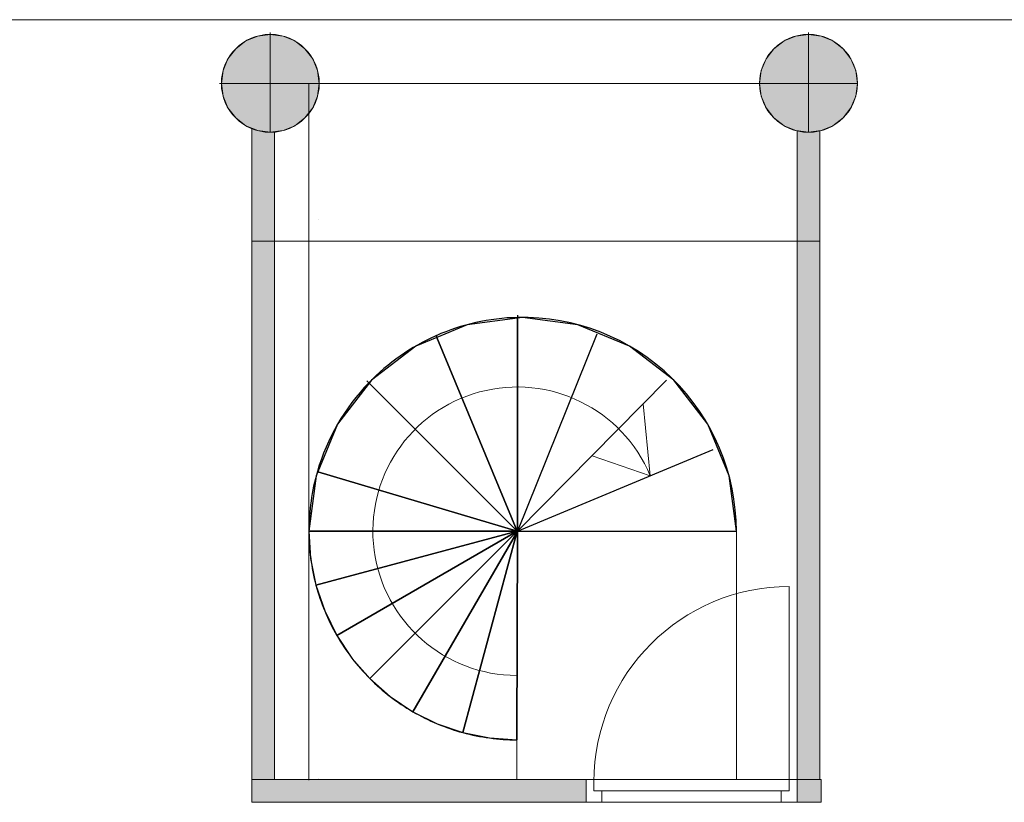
# Model space of a CAD drawing. Header units: inches. Extents: x 15 to 546804, y -66 to 267312.
# Tile 196 of 256: x 533094 to 537427, y 24359 to 27802. Entities that reach past the tile are written whole.
import ezdxf

# ---------------------------------------------------------------- set-up
doc = ezdxf.new("R2010")
doc.units = ezdxf.units.IN
doc.header["$MEASUREMENT"] = 0
doc.layers.add('Zone-1', color=4, linetype='Continuous')

msp = doc.modelspace()

# ---------------------------------------------------------------- hatches: boundary and pattern name
at = {"lineweight": 20}
h = msp.add_hatch(color=7, dxfattribs=at)
h.dxf.hatch_style = 1
h.paths.add_polyline_path([(534412.4, 27520.1, 1), (533981.5, 27520.1, 1)])
h = msp.add_hatch(color=7, dxfattribs=at)
h.dxf.hatch_style = 1
h.paths.add_polyline_path([(536780.5, 27519.8, 1), (536349.6, 27519.8, 1)])
at = {"layer": 'Zone-1', "lineweight": 20}
h = msp.add_hatch(color=7, dxfattribs=at)
h.dxf.hatch_style = 1
h.paths.add_polyline_path([(536615.1, 27312.3, -0.117655), (536515.1, 27312.3), (536515.1, 26827.2), (536615.1, 26827.2)])
h.paths.add_polyline_path([(536615.1, 26827.2), (536515.1, 26827.2), (536515.1, 24458.8), (536615.1, 24458.8)])
h.paths.add_polyline_path([(536620.4, 24458.8), (536515.1, 24458.8), (536515.1, 24358.8), (536620.4, 24358.8)])
h.paths.add_polyline_path([(535586.1, 24458.8), (534115.1, 24458.8), (534115.1, 24358.8), (535586.1, 24358.8)])
h.paths.add_polyline_path([(534215.1, 26827.2), (534115.1, 26827.2), (534115.1, 24458.8), (534215.1, 24458.8)])
h.paths.add_polyline_path([(534215.1, 27307.2, -0.11908), (534115.1, 27322.6), (534115.1, 26827.2), (534215.1, 26827.2)])

# ---------------------------------------------------------------- linework, layer by layer
at = {"color": 7, "lineweight": 20}
for p, q in [((534141.2, 27729.9, 0), (534141.2, 27729.9, 7000)), ((534196.9, 27744.9, 0), (534196.9, 27737.3, 0)), ((534196.9, 27737.3, 0), (534196.9, 27737.3, 7000)), ((534196.9, 27737.3, 0), (534196.9, 27306.4, 0)), ((534252.7, 27729.9, 0), (534252.7, 27729.9, 7000)), ((536509.3, 27729.9, 0), (536509.3, 27729.9, 7000)), ((536565.1, 27744.9, 0), (536565.1, 27737.3, 0)), ((536565.1, 27737.3, 0), (536565.1, 27737.3, 7000)), ((536565.1, 27737.3, 0), (536565.1, 27306.4, 0)), ((536620.8, 27729.9, 0), (536620.8, 27729.9, 7000)), ((534089.2, 27708.4, 0), (534089.2, 27708.4, 7000)), ((534304.6, 27708.4, 0), (534304.6, 27708.4, 7000)), ((536457.4, 27708.4, 0), (536457.4, 27708.4, 7000)), ((536672.8, 27708.4, 0), (536672.8, 27708.4, 7000)), ((534044.6, 27674.2, 0), (534044.6, 27674.2, 7000)), ((534349.3, 27674.2, 0), (534349.3, 27674.2, 7000)), ((536412.7, 27674.2, 0), (536412.7, 27674.2, 7000)), ((536717.4, 27674.2, 0), (536717.4, 27674.2, 7000)), ((534010.4, 27629.5, 0), (534010.4, 27629.5, 7000)), ((534383.5, 27629.5, 0), (534383.5, 27629.5, 7000)), ((536378.5, 27629.5, 0), (536378.5, 27629.5, 7000)), ((536751.6, 27629.5, 0), (536751.6, 27629.5, 7000)), ((533988.8, 27577.6, 0), (533988.8, 27577.6, 7000)), ((534405, 27577.6, 0), (534405, 27577.6, 7000)), ((536357, 27577.6, 0), (536357, 27577.6, 7000)), ((536773.2, 27577.6, 0), (536773.2, 27577.6, 7000)), ((533973.9, 27521.8, 0), (533981.5, 27521.8, 0)), ((533981.5, 27521.8, 0), (533981.5, 27521.8, 7000)), ((533981.5, 27521.8, 0), (534412.4, 27521.8, 0)), ((534196.9, 27521.8, 0), (536565.1, 27521.8, 0)), ((534366.8, 27518.9, 300), (534366.8, 24455.8, 300)), ((534412.4, 27521.8, 0), (534412.4, 27521.8, 7000)), ((536342, 27521.8, 0), (536349.6, 27521.8, 0)), ((536349.6, 27521.8, 0), (536349.6, 27521.8, 7000)), ((536349.6, 27521.8, 0), (536780.5, 27521.8, 0)), ((536780.5, 27521.8, 0), (536780.5, 27521.8, 7000)), ((533988.8, 27466.1, 0), (533988.8, 27466.1, 7000)), ((534405, 27466.1, 0), (534405, 27466.1, 7000)), ((536357, 27466.1, 0), (536357, 27466.1, 7000)), ((536773.2, 27466.1, 0), (536773.2, 27466.1, 7000)), ((534010.4, 27414.1, 0), (534010.4, 27414.1, 7000)), ((534383.5, 27414.1, 0), (534383.5, 27414.1, 7000)), ((536378.5, 27414.1, 0), (536378.5, 27414.1, 7000)), ((536751.6, 27414.1, 0), (536751.6, 27414.1, 7000)), ((534044.6, 27369.5, 0), (534044.6, 27369.5, 7000)), ((534349.3, 27369.5, 0), (534349.3, 27369.5, 7000)), ((536412.7, 27369.5, 0), (536412.7, 27369.5, 7000)), ((536717.4, 27369.5, 0), (536717.4, 27369.5, 7000)), ((534089.2, 27335.3, 0), (534089.2, 27335.3, 7000)), ((534115.1, 27322.6, 300), (534115.1, 24458.8, 300)), ((534115.1, 27322.6, 3000), (534115.1, 24458.8, 3000)), ((534141.2, 27313.7, 0), (534141.2, 27313.7, 7000)), ((534196.9, 27306.4, 0), (534196.9, 27306.4, 7000)), ((534215.1, 24458.8, 300), (534215.1, 27307.2, 300)), ((534215.1, 24458.8, 3000), (534215.1, 27307.2, 3000)), ((534252.7, 27313.7, 0), (534252.7, 27313.7, 7000)), ((534304.6, 27335.3, 0), (534304.6, 27335.3, 7000)), ((536457.4, 27335.3, 0), (536457.4, 27335.3, 7000)), ((536509.3, 27313.7, 0), (536509.3, 27313.7, 7000)), ((536515.1, 27312.3, 300), (536515.1, 24458.8, 300)), ((536515.1, 27312.3, 3000), (536515.1, 24458.8, 3000)), ((536565.1, 27306.4, 0), (536565.1, 27306.4, 7000)), ((536615.1, 24458.8, 300), (536615.1, 27312.3, 300)), ((536615.1, 24458.8, 3000), (536615.1, 27312.3, 3000)), ((536620.8, 27313.7, 0), (536620.8, 27313.7, 7000)), ((536672.8, 27335.3, 0), (536672.8, 27335.3, 7000)), ((534407.4, 26921.8, 3800), (534407.4, 26921.8, 3000)), ((536513.1, 26921.8, 3800), (536513.1, 26921.8, 3000)), ((534215.1, 26827.2, 300), (534115.1, 26827.2, 300)), ((534215.1, 26827.2, 3000), (534115.1, 26827.2, 3000)), ((534115.1, 26827.2, 300), (534115.1, 26827.2, 3000)), ((534215.1, 26827.2, 300), (534215.1, 26827.2, 3000)), ((534215.1, 26827.2, 0), (536515.1, 26827.2, 0)), ((536615.1, 26827.2, 300), (536515.1, 26827.2, 300)), ((536615.1, 26827.2, 3000), (536515.1, 26827.2, 3000)), ((536515.1, 26827.2, 300), (536515.1, 26827.2, 3000)), ((536615.1, 26827.2, 300), (536615.1, 26827.2, 3000)), ((535868.3, 25795.5, 300), (535837.1, 26111.2, 300)), ((535868.3, 25795.5, 300), (535612.4, 25883.6, 300)), ((536247.7, 25551.4, 300), (536247.7, 24462, 300)), ((536480.1, 24448.9, 800), (536480.1, 25307.9, 800)), ((535281.5, 24633.6, 300), (535281.5, 24462, 300)), ((534115.1, 24458.8, 300), (534215.1, 24458.8, 300)), ((534115.1, 24458.8, 3000), (534215.1, 24458.8, 3000)), ((534115.1, 24458.8, 300), (534115.1, 24458.8, 3000)), ((536620.4, 24458.8, 300), (534115.1, 24458.8, 300)), ((534115.1, 24458.8, 300), (534115.1, 24358.8, 300)), ((536620.4, 24458.8, 3000), (534115.1, 24458.8, 3000)), ((534115.1, 24458.8, 3000), (534115.1, 24358.8, 3000)), ((534115.1, 24458.8, 300), (534115.1, 24458.8, 3000)), ((534215.1, 24458.8, 300), (534215.1, 24458.8, 3000)), ((534407.4, 24462, 3800), (534407.4, 24462, 3000)), ((535586.1, 24358.9, 3000), (535586.1, 24458.9, 3000)), ((535586.1, 24458.9, 3000), (535656.1, 24458.9, 3000)), ((535586.1, 24458.9, 3500), (535586.1, 24458.9, 3000)), ((536515.1, 24458.9, 3500), (535586.1, 24458.9, 3500)), ((535586.1, 24358.9, 3500), (535586.1, 24458.9, 3500)), ((535621.1, 24458.9, 800), (535586.1, 24458.9, 800)), ((535586.1, 24458.9, 800), (535586.1, 24458.9, 3000)), ((535586.1, 24458.9, 3000), (536515.1, 24458.9, 3000)), ((535586.1, 24358.9, 800), (535586.1, 24458.9, 800)), ((535586.1, 24358.9, 3000), (535586.1, 24458.9, 3000)), ((535621.1, 24408.9, 800), (535621.1, 24458.9, 800)), ((535621.1, 24458.9, 800), (535621.1, 24458.9, 2965)), ((535621.1, 24458.9, 2965), (536480.1, 24458.9, 2965)), ((535621.1, 24408.9, 2965), (535621.1, 24458.9, 2965)), ((535621.1, 24448.9, 800), (535621.1, 24448.9, 2965)), ((535621.1, 24408.9, 2965), (535621.1, 24448.9, 2965)), ((535621.1, 24408.9, 800), (535621.1, 24448.9, 800)), ((536445.1, 24458.9, 3430), (535656.1, 24458.9, 3430)), ((535656.1, 24458.9, 3430), (535656.1, 24458.9, 3000)), ((536445.1, 24458.9, 3000), (536515.1, 24458.9, 3000)), ((536445.1, 24458.9, 3000), (536445.1, 24458.9, 3430)), ((536515.1, 24458.9, 800), (536480.1, 24458.9, 800)), ((536480.1, 24408.9, 800), (536480.1, 24458.9, 800)), ((536480.1, 24458.9, 2965), (536480.1, 24458.9, 800)), ((536480.1, 24408.9, 2965), (536480.1, 24458.9, 2965)), ((536480.1, 24448.9, 2965), (536480.1, 24448.9, 800)), ((536480.1, 24408.9, 2965), (536480.1, 24448.9, 2965)), ((536480.1, 24408.9, 800), (536480.1, 24448.9, 800)), ((536513.1, 24462, 3800), (536513.1, 24462, 3000)), ((536515.1, 24358.9, 3000), (536515.1, 24458.9, 3000)), ((536515.1, 24358.9, 3500), (536515.1, 24458.9, 3500)), ((536515.1, 24458.9, 3000), (536515.1, 24458.9, 3500)), ((536515.1, 24458.9, 3000), (536515.1, 24458.9, 800)), ((536515.1, 24358.9, 800), (536515.1, 24458.9, 800)), ((536515.1, 24358.9, 3000), (536515.1, 24458.9, 3000)), ((536515.1, 24458.8, 300), (536615.1, 24458.8, 300)), ((536515.1, 24458.8, 3000), (536615.1, 24458.8, 3000)), ((536515.1, 24458.8, 300), (536515.1, 24458.8, 3000)), ((536615.1, 24458.8, 300), (536615.1, 24458.8, 3000)), ((536620.4, 24358.8, 300), (536620.4, 24458.8, 300)), ((536620.4, 24358.8, 3000), (536620.4, 24458.8, 3000)), ((536620.4, 24458.8, 300), (536620.4, 24458.8, 3000)), ((535621.1, 24408.9, 800), (535621.1, 24408.9, 2965)), ((535656.1, 24408.9, 800), (535621.1, 24408.9, 800)), ((535656.1, 24408.9, 2965), (535621.1, 24408.9, 2965)), ((536480.1, 24408.9, 800), (535621.1, 24408.9, 800)), ((535621.1, 24408.9, 800), (535621.1, 24408.9, 2965)), ((535621.1, 24408.9, 2965), (536480.1, 24408.9, 2965)), ((535656.1, 24408.9, 3430), (535656.1, 24408.9, 3000)), ((536445.1, 24408.9, 3430), (535656.1, 24408.9, 3430)), ((535656.1, 24408.9, 3000), (536445.1, 24408.9, 3000)), ((535656.1, 24358.9, 2930), (535656.1, 24408.9, 2930)), ((535656.1, 24358.9, 800), (535656.1, 24408.9, 800)), ((535656.1, 24408.9, 800), (535656.1, 24408.9, 2930)), ((535656.1, 24408.9, 2930), (536445.1, 24408.9, 2930)), ((535656.1, 24408.9, 2965), (536445.1, 24408.9, 2965)), ((535656.1, 24408.9, 2930), (535656.1, 24408.9, 2965)), ((535658.5, 24408.9, 1868.1), (535713.2, 24408.9, 1938.9)), ((535713.2, 24408.9, 1791.1), (535658.5, 24408.9, 1861.9)), ((535768, 24408.9, 2009.7), (535822.8, 24408.9, 2080.5)), ((535822.8, 24408.9, 1649.5), (535768, 24408.9, 1720.3)), ((535877.6, 24408.9, 2151.3), (535932.3, 24408.9, 2222.1)), ((535932.3, 24408.9, 1507.9), (535877.6, 24408.9, 1578.7)), ((535987.1, 24408.9, 2292.9), (536041.9, 24408.9, 2363.7)), ((536041.9, 24408.9, 1366.3), (535987.1, 24408.9, 1437.1)), ((536096.7, 24408.9, 2434.5), (536151.4, 24408.9, 2505.2)), ((536151.4, 24408.9, 1224.8), (536096.7, 24408.9, 1295.5)), ((536206.2, 24408.9, 2576), (536261, 24408.9, 2646.8)), ((536261, 24408.9, 1083.2), (536206.2, 24408.9, 1154)), ((536315.8, 24408.9, 2717.6), (536370.5, 24408.9, 2788.4)), ((536370.5, 24408.9, 941.6), (536315.8, 24408.9, 1012.4)), ((536480.1, 24408.9, 800), (536425.3, 24408.9, 870.8)), ((536425.3, 24408.9, 2859.2), (536480.1, 24408.9, 2930)), ((536445.1, 24408.9, 3000), (536445.1, 24408.9, 3430)), ((536445.1, 24358.9, 800), (536445.1, 24408.9, 800)), ((536445.1, 24358.9, 2930), (536445.1, 24408.9, 2930)), ((536445.1, 24408.9, 2930), (536445.1, 24408.9, 800)), ((536445.1, 24408.9, 800), (536480.1, 24408.9, 800)), ((536445.1, 24408.9, 2965), (536480.1, 24408.9, 2965)), ((536445.1, 24408.9, 2930), (536445.1, 24408.9, 2965)), ((536480.1, 24408.9, 2965), (536480.1, 24408.9, 800)), ((536480.1, 24408.9, 2965), (536480.1, 24408.9, 800)), ((534115.1, 24358.8, 300), (536620.4, 24358.8, 300)), ((534115.1, 24358.8, 3000), (536620.4, 24358.8, 3000)), ((534115.1, 24358.8, 300), (534115.1, 24358.8, 3000)), ((535586.1, 24358.9, 3000), (535656.1, 24358.9, 3000)), ((536515.1, 24358.9, 3500), (535586.1, 24358.9, 3500)), ((535586.1, 24358.9, 3500), (535586.1, 24358.9, 3000)), ((535656.1, 24358.9, 800), (535586.1, 24358.9, 800)), ((535586.1, 24358.9, 800), (535586.1, 24358.9, 3000)), ((535586.1, 24358.9, 3000), (536515.1, 24358.9, 3000)), ((535656.1, 24358.9, 3430), (535656.1, 24358.9, 3000)), ((536445.1, 24358.9, 3430), (535656.1, 24358.9, 3430)), ((535656.1, 24358.9, 800), (535656.1, 24358.9, 2930)), ((535656.1, 24358.9, 2930), (536445.1, 24358.9, 2930)), ((536445.1, 24358.9, 3000), (536445.1, 24358.9, 3430)), ((536445.1, 24358.9, 3000), (536515.1, 24358.9, 3000)), ((536515.1, 24358.9, 800), (536445.1, 24358.9, 800)), ((536445.1, 24358.9, 2930), (536445.1, 24358.9, 800)), ((536515.1, 24358.9, 3000), (536515.1, 24358.9, 3500)), ((536515.1, 24358.9, 3000), (536515.1, 24358.9, 800)), ((536620.4, 24358.8, 300), (536620.4, 24358.8, 3000))]:
    msp.add_line(p, q, dxfattribs=at)
at = {"color": 7}
for p, q in [((535284.4, 26502.6, 300), (535284.4, 26489, 300)), ((535284.4, 26489, 300), (535284.4, 25551.4, 300)), ((534924.9, 26415.2, 300), (534929.4, 26404.3, 300)), ((534929.4, 26404.3, 300), (535282.7, 25551.4, 300)), ((535633.9, 26417.9, 300), (535284.4, 25551.4, 300)), ((535940.5, 26215.9, 300), (535284.4, 25551.4, 300)), ((534621.5, 26212.6, 300), (534631.4, 26202.6, 300)), ((534631.4, 26202.6, 300), (535282.7, 25551.4, 300)), ((535284.4, 25551.4, 300), (536145.6, 25911.4, 300)), ((534406.3, 25813.4, 300), (535282.7, 25551.4, 300)), ((534366.6, 25551.4, 300), (535282.7, 25551.4, 300)), ((535282.7, 25551.4, 300), (534397.7, 25314.3, 300)), ((535282.7, 25551.4, 300), (534489, 25093.3, 300)), ((535282.7, 25551.4, 300), (534634.4, 24903.4, 300)), ((535281.2, 25545.9, 300), (534823.8, 24757.5, 300)), ((535281.2, 25545.9, 300), (535044.5, 24665.5, 300)), ((535282.7, 25551.4, 300), (535281.2, 25545.9, 300)), ((535284.4, 25551.4, 300), (535281.2, 25545.9, 300)), ((535284.4, 25551.4, 300), (535281.5, 24633.6, 300)), ((535282.7, 25551.4, 300), (535284.4, 25551.4, 300)), ((535284.4, 25551.4, 300), (536247.7, 25551.4, 300))]:
    msp.add_line(p, q, dxfattribs=at)
at = {"color": 7, "lineweight": 20}
for centre in [(534196.9, 27521.8, 7000), (534196.9, 27521.8, 0), (536565.1, 27521.8, 7000), (536565.1, 27521.8, 0)]:
    msp.add_circle(centre, 215.4, dxfattribs=at)
at = {"color": 7}
for centre, radius, start, end in [((535307.1, 25551.4, 300), 940.6, 91.3891, 113.8878), ((535307.1, 25551.4, 300), 940.6, 0, 91.3891), ((535307.1, 25551.4, 300), 940.6, 113.8878, 136.056), ((535307.1, 25551.4, 300), 940.6, 136.056, 163.7851), ((535307.1, 25551.4, 300), 940.6, 163.7851, 180), ((535284.4, 25551.4, 300), 917.8, 179.9998, 194.9695), ((535284.4, 25551.4, 300), 917.8, 194.9695, 209.9393), ((535284.4, 25551.4, 300), 917.8, 209.9393, 224.909), ((535284.4, 25551.4, 300), 917.8, 224.909, 239.8788), ((535284.4, 25551.4, 300), 917.8, 239.8788, 254.8485), ((535284.4, 25551.4, 300), 917.8, 254.8485, 269.8183)]:
    msp.add_arc(centre, radius, start, end, dxfattribs=at)
at = {"color": 7, "lineweight": 20, "extrusion": (-2.3711e-12, 1.46776e-13, -1)}
msp.add_arc((-535282.7, 25551.4, -300), 634.5, 270, 157.3745, dxfattribs=at)
at = {"color": 7, "lineweight": 20, "extrusion": (0, 0, -1)}
msp.add_ellipse((536480.1, 24448.9, 800), major_axis=(0, 859.5), ratio=0.999391, start_param=4.712389, end_param=6.283185, dxfattribs=at)
at = {"color": 7, "lineweight": 20}
for points, invisible_edges in [([(528183.1, 27801.8, -2409.5), (534707.4, 26921.8, -2409.5), (543143.1, 27801.8, -2409.5)], 3), ([(534089.2, 27708.4, 7000), (534141.2, 27729.9, 0), (534089.2, 27708.4, 0)], 1), ([(534141.2, 27729.9, 0), (534089.2, 27708.4, 7000), (534141.2, 27729.9, 7000)], 1), ([(534089.2, 27335.3, 0), (534089.2, 27708.4, 0), (534141.2, 27729.9, 0)], 13), ([(534089.2, 27335.3, 0), (534141.2, 27729.9, 0), (534141.2, 27313.7, 0)], 3), ([(534089.2, 27708.4, 7000), (534141.2, 27313.7, 7000), (534141.2, 27729.9, 7000)], 3), ([(534141.2, 27729.9, 7000), (534196.9, 27737.3, 0), (534141.2, 27729.9, 0)], 1), ([(534196.9, 27737.3, 0), (534141.2, 27729.9, 7000), (534196.9, 27737.3, 7000)], 1), ([(534141.2, 27313.7, 0), (534141.2, 27729.9, 0), (534196.9, 27737.3, 0)], 13), ([(534141.2, 27313.7, 0), (534196.9, 27737.3, 0), (534196.9, 27306.4, 0)], 3), ([(534141.2, 27729.9, 7000), (534196.9, 27306.4, 7000), (534196.9, 27737.3, 7000)], 3), ([(534141.2, 27729.9, 7000), (534141.2, 27313.7, 7000), (534196.9, 27306.4, 7000)], 13), ([(534196.9, 27737.3, 7000), (534252.7, 27729.9, 0), (534196.9, 27737.3, 0)], 1), ([(534252.7, 27729.9, 0), (534196.9, 27737.3, 7000), (534252.7, 27729.9, 7000)], 1), ([(534196.9, 27306.4, 0), (534196.9, 27737.3, 0), (534252.7, 27729.9, 0)], 13), ([(534196.9, 27737.3, 7000), (534196.9, 27306.4, 7000), (534252.7, 27313.7, 7000)], 13), ([(534196.9, 27737.3, 7000), (534252.7, 27313.7, 7000), (534252.7, 27729.9, 7000)], 3), ([(534196.9, 27306.4, 0), (534252.7, 27729.9, 0), (534252.7, 27313.7, 0)], 3), ([(534252.7, 27729.9, 7000), (534304.6, 27708.4, 0), (534252.7, 27729.9, 0)], 1), ([(534304.6, 27708.4, 0), (534252.7, 27729.9, 7000), (534304.6, 27708.4, 7000)], 1), ([(534252.7, 27313.7, 0), (534252.7, 27729.9, 0), (534304.6, 27708.4, 0)], 13), ([(534252.7, 27729.9, 7000), (534252.7, 27313.7, 7000), (534304.6, 27335.3, 7000)], 13), ([(534252.7, 27729.9, 7000), (534304.6, 27335.3, 7000), (534304.6, 27708.4, 7000)], 3), ([(536457.4, 27708.4, 7000), (536509.3, 27729.9, 0), (536457.4, 27708.4, 0)], 1), ([(536509.3, 27729.9, 0), (536457.4, 27708.4, 7000), (536509.3, 27729.9, 7000)], 1), ([(536457.4, 27335.3, 0), (536457.4, 27708.4, 0), (536509.3, 27729.9, 0)], 13), ([(536457.4, 27335.3, 0), (536509.3, 27729.9, 0), (536509.3, 27313.7, 0)], 3), ([(536457.4, 27708.4, 7000), (536509.3, 27313.7, 7000), (536509.3, 27729.9, 7000)], 3), ([(536509.3, 27729.9, 7000), (536565.1, 27737.3, 0), (536509.3, 27729.9, 0)], 1), ([(536565.1, 27737.3, 0), (536509.3, 27729.9, 7000), (536565.1, 27737.3, 7000)], 1), ([(536509.3, 27313.7, 0), (536509.3, 27729.9, 0), (536565.1, 27737.3, 0)], 13), ([(536509.3, 27313.7, 0), (536565.1, 27737.3, 0), (536565.1, 27306.4, 0)], 3), ([(536509.3, 27729.9, 7000), (536565.1, 27306.4, 7000), (536565.1, 27737.3, 7000)], 3), ([(536509.3, 27729.9, 7000), (536509.3, 27313.7, 7000), (536565.1, 27306.4, 7000)], 13), ([(536565.1, 27737.3, 7000), (536620.8, 27729.9, 0), (536565.1, 27737.3, 0)], 1), ([(536620.8, 27729.9, 0), (536565.1, 27737.3, 7000), (536620.8, 27729.9, 7000)], 1), ([(536565.1, 27306.4, 0), (536565.1, 27737.3, 0), (536620.8, 27729.9, 0)], 13), ([(536565.1, 27737.3, 7000), (536565.1, 27306.4, 7000), (536620.8, 27313.7, 7000)], 13), ([(536565.1, 27737.3, 7000), (536620.8, 27313.7, 7000), (536620.8, 27729.9, 7000)], 3), ([(536565.1, 27306.4, 0), (536620.8, 27729.9, 0), (536620.8, 27313.7, 0)], 3), ([(536620.8, 27729.9, 7000), (536672.8, 27708.4, 0), (536620.8, 27729.9, 0)], 1), ([(536672.8, 27708.4, 0), (536620.8, 27729.9, 7000), (536672.8, 27708.4, 7000)], 1), ([(536620.8, 27313.7, 0), (536620.8, 27729.9, 0), (536672.8, 27708.4, 0)], 13), ([(536620.8, 27729.9, 7000), (536620.8, 27313.7, 7000), (536672.8, 27335.3, 7000)], 13), ([(536620.8, 27729.9, 7000), (536672.8, 27335.3, 7000), (536672.8, 27708.4, 7000)], 3), ([(534044.6, 27369.5, 0), (534044.6, 27674.2, 0), (534089.2, 27708.4, 0)], 13), ([(534044.6, 27369.5, 0), (534089.2, 27708.4, 0), (534089.2, 27335.3, 0)], 3), ([(534044.6, 27674.2, 7000), (534089.2, 27708.4, 0), (534044.6, 27674.2, 0)], 1), ([(534089.2, 27708.4, 0), (534044.6, 27674.2, 7000), (534089.2, 27708.4, 7000)], 1), ([(534044.6, 27674.2, 7000), (534089.2, 27335.3, 7000), (534089.2, 27708.4, 7000)], 3), ([(534089.2, 27708.4, 7000), (534089.2, 27335.3, 7000), (534141.2, 27313.7, 7000)], 13), ([(534252.7, 27313.7, 0), (534304.6, 27708.4, 0), (534304.6, 27335.3, 0)], 3), ([(534304.6, 27708.4, 7000), (534349.3, 27674.2, 0), (534304.6, 27708.4, 0)], 1), ([(534349.3, 27674.2, 0), (534304.6, 27708.4, 7000), (534349.3, 27674.2, 7000)], 1), ([(534304.6, 27335.3, 0), (534304.6, 27708.4, 0), (534349.3, 27674.2, 0)], 13), ([(534304.6, 27708.4, 7000), (534304.6, 27335.3, 7000), (534349.3, 27369.5, 7000)], 13), ([(534304.6, 27708.4, 7000), (534349.3, 27369.5, 7000), (534349.3, 27674.2, 7000)], 3), ([(536412.7, 27369.5, 0), (536412.7, 27674.2, 0), (536457.4, 27708.4, 0)], 13), ([(536412.7, 27369.5, 0), (536457.4, 27708.4, 0), (536457.4, 27335.3, 0)], 3), ([(536412.7, 27674.2, 7000), (536457.4, 27708.4, 0), (536412.7, 27674.2, 0)], 1), ([(536457.4, 27708.4, 0), (536412.7, 27674.2, 7000), (536457.4, 27708.4, 7000)], 1), ([(536412.7, 27674.2, 7000), (536457.4, 27335.3, 7000), (536457.4, 27708.4, 7000)], 3), ([(536457.4, 27708.4, 7000), (536457.4, 27335.3, 7000), (536509.3, 27313.7, 7000)], 13), ([(536620.8, 27313.7, 0), (536672.8, 27708.4, 0), (536672.8, 27335.3, 0)], 3), ([(536672.8, 27708.4, 7000), (536717.4, 27674.2, 0), (536672.8, 27708.4, 0)], 1), ([(536717.4, 27674.2, 0), (536672.8, 27708.4, 7000), (536717.4, 27674.2, 7000)], 1), ([(536672.8, 27335.3, 0), (536672.8, 27708.4, 0), (536717.4, 27674.2, 0)], 13), ([(536672.8, 27708.4, 7000), (536672.8, 27335.3, 7000), (536717.4, 27369.5, 7000)], 13), ([(536672.8, 27708.4, 7000), (536717.4, 27369.5, 7000), (536717.4, 27674.2, 7000)], 3), ([(534010.4, 27414.1, 0), (534010.4, 27629.5, 0), (534044.6, 27674.2, 0)], 13), ([(534010.4, 27414.1, 0), (534044.6, 27674.2, 0), (534044.6, 27369.5, 0)], 3), ([(534044.6, 27674.2, 7000), (534010.4, 27629.5, 0), (534010.4, 27629.5, 7000)], 1), ([(534010.4, 27629.5, 0), (534044.6, 27674.2, 7000), (534044.6, 27674.2, 0)], 1), ([(534010.4, 27629.5, 7000), (534044.6, 27369.5, 7000), (534044.6, 27674.2, 7000)], 3), ([(534044.6, 27674.2, 7000), (534044.6, 27369.5, 7000), (534089.2, 27335.3, 7000)], 13), ([(534304.6, 27335.3, 0), (534349.3, 27674.2, 0), (534349.3, 27369.5, 0)], 3), ([(534349.3, 27674.2, 0), (534383.5, 27629.5, 7000), (534383.5, 27629.5, 0)], 1), ([(534383.5, 27629.5, 7000), (534349.3, 27674.2, 0), (534349.3, 27674.2, 7000)], 1), ([(534349.3, 27369.5, 0), (534349.3, 27674.2, 0), (534383.5, 27629.5, 0)], 13), ([(534349.3, 27674.2, 7000), (534349.3, 27369.5, 7000), (534383.5, 27414.1, 7000)], 13), ([(534349.3, 27674.2, 7000), (534383.5, 27414.1, 7000), (534383.5, 27629.5, 7000)], 3), ([(536378.5, 27414.1, 0), (536378.5, 27629.5, 0), (536412.7, 27674.2, 0)], 13), ([(536378.5, 27414.1, 0), (536412.7, 27674.2, 0), (536412.7, 27369.5, 0)], 3), ([(536412.7, 27674.2, 7000), (536378.5, 27629.5, 0), (536378.5, 27629.5, 7000)], 1), ([(536378.5, 27629.5, 0), (536412.7, 27674.2, 7000), (536412.7, 27674.2, 0)], 1), ([(536378.5, 27629.5, 7000), (536412.7, 27369.5, 7000), (536412.7, 27674.2, 7000)], 3), ([(536412.7, 27674.2, 7000), (536412.7, 27369.5, 7000), (536457.4, 27335.3, 7000)], 13), ([(536672.8, 27335.3, 0), (536717.4, 27674.2, 0), (536717.4, 27369.5, 0)], 3), ([(536717.4, 27674.2, 0), (536751.6, 27629.5, 7000), (536751.6, 27629.5, 0)], 1), ([(536751.6, 27629.5, 7000), (536717.4, 27674.2, 0), (536717.4, 27674.2, 7000)], 1), ([(536717.4, 27369.5, 0), (536717.4, 27674.2, 0), (536751.6, 27629.5, 0)], 13), ([(536717.4, 27674.2, 7000), (536717.4, 27369.5, 7000), (536751.6, 27414.1, 7000)], 13), ([(536717.4, 27674.2, 7000), (536751.6, 27414.1, 7000), (536751.6, 27629.5, 7000)], 3), ([(533988.8, 27466.1, 0), (533988.8, 27577.6, 0), (534010.4, 27629.5, 0)], 13), ([(533988.8, 27466.1, 0), (534010.4, 27629.5, 0), (534010.4, 27414.1, 0)], 3), ([(534010.4, 27629.5, 7000), (533988.8, 27577.6, 0), (533988.8, 27577.6, 7000)], 1), ([(533988.8, 27577.6, 0), (534010.4, 27629.5, 7000), (534010.4, 27629.5, 0)], 1), ([(533988.8, 27577.6, 7000), (534010.4, 27414.1, 7000), (534010.4, 27629.5, 7000)], 3), ([(534010.4, 27629.5, 7000), (534010.4, 27414.1, 7000), (534044.6, 27369.5, 7000)], 13), ([(534349.3, 27369.5, 0), (534383.5, 27629.5, 0), (534383.5, 27414.1, 0)], 3), ([(534383.5, 27629.5, 0), (534405, 27577.6, 7000), (534405, 27577.6, 0)], 1), ([(534405, 27577.6, 7000), (534383.5, 27629.5, 0), (534383.5, 27629.5, 7000)], 1), ([(534383.5, 27414.1, 0), (534383.5, 27629.5, 0), (534405, 27577.6, 0)], 13), ([(534383.5, 27629.5, 7000), (534383.5, 27414.1, 7000), (534405, 27466.1, 7000)], 13), ([(534383.5, 27629.5, 7000), (534405, 27466.1, 7000), (534405, 27577.6, 7000)], 3), ([(536357, 27466.1, 0), (536357, 27577.6, 0), (536378.5, 27629.5, 0)], 13), ([(536357, 27466.1, 0), (536378.5, 27629.5, 0), (536378.5, 27414.1, 0)], 3), ([(536378.5, 27629.5, 7000), (536357, 27577.6, 0), (536357, 27577.6, 7000)], 1), ([(536357, 27577.6, 0), (536378.5, 27629.5, 7000), (536378.5, 27629.5, 0)], 1), ([(536357, 27577.6, 7000), (536378.5, 27414.1, 7000), (536378.5, 27629.5, 7000)], 3), ([(536378.5, 27629.5, 7000), (536378.5, 27414.1, 7000), (536412.7, 27369.5, 7000)], 13), ([(536717.4, 27369.5, 0), (536751.6, 27629.5, 0), (536751.6, 27414.1, 0)], 3), ([(536751.6, 27629.5, 0), (536773.2, 27577.6, 7000), (536773.2, 27577.6, 0)], 1), ([(536773.2, 27577.6, 7000), (536751.6, 27629.5, 0), (536751.6, 27629.5, 7000)], 1), ([(536751.6, 27414.1, 0), (536751.6, 27629.5, 0), (536773.2, 27577.6, 0)], 13), ([(536751.6, 27629.5, 7000), (536751.6, 27414.1, 7000), (536773.2, 27466.1, 7000)], 13), ([(536751.6, 27629.5, 7000), (536773.2, 27466.1, 7000), (536773.2, 27577.6, 7000)], 3), ([(533988.8, 27577.6, 0), (533988.8, 27466.1, 0), (533981.5, 27521.8, 0)], 1), ([(533988.8, 27577.6, 7000), (533981.5, 27521.8, 0), (533981.5, 27521.8, 7000)], 1), ([(533981.5, 27521.8, 0), (533988.8, 27577.6, 7000), (533988.8, 27577.6, 0)], 1), ([(533988.8, 27466.1, 7000), (533988.8, 27577.6, 7000), (533981.5, 27521.8, 7000)], 1), ([(533988.8, 27577.6, 7000), (533988.8, 27466.1, 7000), (534010.4, 27414.1, 7000)], 13), ([(534383.5, 27414.1, 0), (534405, 27577.6, 0), (534405, 27466.1, 0)], 3), ([(534405, 27577.6, 0), (534412.4, 27521.8, 7000), (534412.4, 27521.8, 0)], 1), ([(534412.4, 27521.8, 7000), (534405, 27577.6, 0), (534405, 27577.6, 7000)], 1), ([(534405, 27466.1, 0), (534405, 27577.6, 0), (534412.4, 27521.8, 0)], 1), ([(534405, 27577.6, 7000), (534405, 27466.1, 7000), (534412.4, 27521.8, 7000)], 1), ([(536357, 27577.6, 0), (536357, 27466.1, 0), (536349.6, 27521.8, 0)], 1), ([(536357, 27577.6, 7000), (536349.6, 27521.8, 0), (536349.6, 27521.8, 7000)], 1), ([(536349.6, 27521.8, 0), (536357, 27577.6, 7000), (536357, 27577.6, 0)], 1), ([(536357, 27466.1, 7000), (536357, 27577.6, 7000), (536349.6, 27521.8, 7000)], 1), ([(536357, 27577.6, 7000), (536357, 27466.1, 7000), (536378.5, 27414.1, 7000)], 13), ([(536751.6, 27414.1, 0), (536773.2, 27577.6, 0), (536773.2, 27466.1, 0)], 3), ([(536773.2, 27577.6, 0), (536780.5, 27521.8, 7000), (536780.5, 27521.8, 0)], 1), ([(536780.5, 27521.8, 7000), (536773.2, 27577.6, 0), (536773.2, 27577.6, 7000)], 1), ([(536773.2, 27466.1, 0), (536773.2, 27577.6, 0), (536780.5, 27521.8, 0)], 1), ([(536773.2, 27577.6, 7000), (536773.2, 27466.1, 7000), (536780.5, 27521.8, 7000)], 1), ([(533981.5, 27521.8, 7000), (533988.8, 27466.1, 0), (533988.8, 27466.1, 7000)], 1), ([(533988.8, 27466.1, 0), (533981.5, 27521.8, 7000), (533981.5, 27521.8, 0)], 1), ([(534412.4, 27521.8, 0), (534405, 27466.1, 7000), (534405, 27466.1, 0)], 1), ([(534405, 27466.1, 7000), (534412.4, 27521.8, 0), (534412.4, 27521.8, 7000)], 1), ([(536349.6, 27521.8, 7000), (536357, 27466.1, 0), (536357, 27466.1, 7000)], 1), ([(536357, 27466.1, 0), (536349.6, 27521.8, 7000), (536349.6, 27521.8, 0)], 1), ([(536780.5, 27521.8, 0), (536773.2, 27466.1, 7000), (536773.2, 27466.1, 0)], 1), ([(536773.2, 27466.1, 7000), (536780.5, 27521.8, 0), (536780.5, 27521.8, 7000)], 1), ([(533988.8, 27466.1, 7000), (534010.4, 27414.1, 0), (534010.4, 27414.1, 7000)], 1), ([(534010.4, 27414.1, 0), (533988.8, 27466.1, 7000), (533988.8, 27466.1, 0)], 1), ([(534405, 27466.1, 0), (534383.5, 27414.1, 7000), (534383.5, 27414.1, 0)], 1), ([(534383.5, 27414.1, 7000), (534405, 27466.1, 0), (534405, 27466.1, 7000)], 1), ([(536357, 27466.1, 7000), (536378.5, 27414.1, 0), (536378.5, 27414.1, 7000)], 1), ([(536378.5, 27414.1, 0), (536357, 27466.1, 7000), (536357, 27466.1, 0)], 1), ([(536773.2, 27466.1, 0), (536751.6, 27414.1, 7000), (536751.6, 27414.1, 0)], 1), ([(536751.6, 27414.1, 7000), (536773.2, 27466.1, 0), (536773.2, 27466.1, 7000)], 1), ([(534010.4, 27414.1, 7000), (534044.6, 27369.5, 0), (534044.6, 27369.5, 7000)], 1), ([(534044.6, 27369.5, 0), (534010.4, 27414.1, 7000), (534010.4, 27414.1, 0)], 1), ([(534383.5, 27414.1, 0), (534349.3, 27369.5, 7000), (534349.3, 27369.5, 0)], 1), ([(534349.3, 27369.5, 7000), (534383.5, 27414.1, 0), (534383.5, 27414.1, 7000)], 1), ([(536378.5, 27414.1, 7000), (536412.7, 27369.5, 0), (536412.7, 27369.5, 7000)], 1), ([(536412.7, 27369.5, 0), (536378.5, 27414.1, 7000), (536378.5, 27414.1, 0)], 1), ([(536751.6, 27414.1, 0), (536717.4, 27369.5, 7000), (536717.4, 27369.5, 0)], 1), ([(536717.4, 27369.5, 7000), (536751.6, 27414.1, 0), (536751.6, 27414.1, 7000)], 1), ([(534089.2, 27335.3, 7000), (534044.6, 27369.5, 0), (534089.2, 27335.3, 0)], 1), ([(534044.6, 27369.5, 0), (534089.2, 27335.3, 7000), (534044.6, 27369.5, 7000)], 1), ([(534349.3, 27369.5, 7000), (534304.6, 27335.3, 0), (534349.3, 27369.5, 0)], 1), ([(534304.6, 27335.3, 0), (534349.3, 27369.5, 7000), (534304.6, 27335.3, 7000)], 1), ([(536457.4, 27335.3, 7000), (536412.7, 27369.5, 0), (536457.4, 27335.3, 0)], 1), ([(536412.7, 27369.5, 0), (536457.4, 27335.3, 7000), (536412.7, 27369.5, 7000)], 1), ([(536717.4, 27369.5, 7000), (536672.8, 27335.3, 0), (536717.4, 27369.5, 0)], 1), ([(536672.8, 27335.3, 0), (536717.4, 27369.5, 7000), (536672.8, 27335.3, 7000)], 1), ([(534141.2, 27313.7, 7000), (534089.2, 27335.3, 0), (534141.2, 27313.7, 0)], 1), ([(534089.2, 27335.3, 0), (534141.2, 27313.7, 7000), (534089.2, 27335.3, 7000)], 1), ([(534196.9, 27306.4, 7000), (534141.2, 27313.7, 0), (534196.9, 27306.4, 0)], 1), ([(534141.2, 27313.7, 0), (534196.9, 27306.4, 7000), (534141.2, 27313.7, 7000)], 1), ([(534252.7, 27313.7, 7000), (534196.9, 27306.4, 0), (534252.7, 27313.7, 0)], 1), ([(534196.9, 27306.4, 0), (534252.7, 27313.7, 7000), (534196.9, 27306.4, 7000)], 1), ([(534304.6, 27335.3, 7000), (534252.7, 27313.7, 0), (534304.6, 27335.3, 0)], 1), ([(534252.7, 27313.7, 0), (534304.6, 27335.3, 7000), (534252.7, 27313.7, 7000)], 1), ([(536509.3, 27313.7, 7000), (536457.4, 27335.3, 0), (536509.3, 27313.7, 0)], 1), ([(536457.4, 27335.3, 0), (536509.3, 27313.7, 7000), (536457.4, 27335.3, 7000)], 1), ([(536565.1, 27306.4, 7000), (536509.3, 27313.7, 0), (536565.1, 27306.4, 0)], 1), ([(536509.3, 27313.7, 0), (536565.1, 27306.4, 7000), (536509.3, 27313.7, 7000)], 1), ([(536620.8, 27313.7, 7000), (536565.1, 27306.4, 0), (536620.8, 27313.7, 0)], 1), ([(536565.1, 27306.4, 0), (536620.8, 27313.7, 7000), (536565.1, 27306.4, 7000)], 1), ([(536672.8, 27335.3, 7000), (536620.8, 27313.7, 0), (536672.8, 27335.3, 0)], 1), ([(536620.8, 27313.7, 0), (536672.8, 27335.3, 7000), (536620.8, 27313.7, 7000)], 1), ([(534115.1, 26827.2, 3000), (534215.1, 26827.2, 300), (534115.1, 26827.2, 300)], 1), ([(534215.1, 26827.2, 300), (534115.1, 26827.2, 3000), (534215.1, 26827.2, 3000)], 1), ([(534115.1, 26827.2, 3000), (534115.1, 24458.8, 300), (534115.1, 24458.8, 3000)], 1), ([(534115.1, 24458.8, 300), (534115.1, 26827.2, 3000), (534115.1, 26827.2, 300)], 1), ([(534215.1, 24458.8, 3000), (534115.1, 26827.2, 3000), (534115.1, 24458.8, 3000)], 1), ([(534115.1, 26827.2, 3000), (534215.1, 24458.8, 3000), (534215.1, 26827.2, 3000)], 1), ([(534215.1, 26827.2, 300), (534115.1, 24458.8, 300), (534115.1, 26827.2, 300)], 1), ([(534115.1, 24458.8, 300), (534215.1, 26827.2, 300), (534215.1, 24458.8, 300)], 1), ([(534215.1, 26827.2, 300), (534215.1, 24458.8, 3000), (534215.1, 24458.8, 300)], 1), ([(534215.1, 24458.8, 3000), (534215.1, 26827.2, 300), (534215.1, 26827.2, 3000)], 1), ([(536515.1, 26827.2, 3000), (536615.1, 26827.2, 300), (536515.1, 26827.2, 300)], 1), ([(536615.1, 26827.2, 300), (536515.1, 26827.2, 3000), (536615.1, 26827.2, 3000)], 1), ([(536515.1, 26827.2, 3000), (536515.1, 24458.8, 300), (536515.1, 24458.8, 3000)], 1), ([(536515.1, 24458.8, 300), (536515.1, 26827.2, 3000), (536515.1, 26827.2, 300)], 1), ([(536615.1, 24458.8, 3000), (536515.1, 26827.2, 3000), (536515.1, 24458.8, 3000)], 1), ([(536515.1, 26827.2, 3000), (536615.1, 24458.8, 3000), (536615.1, 26827.2, 3000)], 1), ([(536615.1, 26827.2, 300), (536515.1, 24458.8, 300), (536515.1, 26827.2, 300)], 1), ([(536515.1, 24458.8, 300), (536615.1, 26827.2, 300), (536615.1, 24458.8, 300)], 1), ([(536615.1, 26827.2, 300), (536615.1, 24458.8, 3000), (536615.1, 24458.8, 300)], 1), ([(536615.1, 24458.8, 3000), (536615.1, 26827.2, 300), (536615.1, 26827.2, 3000)], 1), ([(536620.4, 24358.8, 300), (534115.1, 24458.8, 300), (536620.4, 24458.8, 300)], 1), ([(534115.1, 24458.8, 300), (536620.4, 24358.8, 300), (534115.1, 24358.8, 300)], 1), ([(534115.1, 24358.8, 3000), (536620.4, 24458.8, 3000), (534115.1, 24458.8, 3000)], 1), ([(536620.4, 24458.8, 3000), (534115.1, 24358.8, 3000), (536620.4, 24358.8, 3000)], 1), ([(536620.4, 24458.8, 3000), (534115.1, 24458.8, 300), (534115.1, 24458.8, 3000)], 1), ([(534115.1, 24458.8, 300), (536620.4, 24458.8, 3000), (536620.4, 24458.8, 300)], 1), ([(534115.1, 24358.8, 3000), (534115.1, 24458.8, 300), (534115.1, 24358.8, 300)], 1), ([(534115.1, 24458.8, 300), (534115.1, 24358.8, 3000), (534115.1, 24458.8, 3000)], 1), ([(534215.1, 24458.8, 3000), (534115.1, 24458.8, 300), (534215.1, 24458.8, 300)], 1), ([(534115.1, 24458.8, 300), (534215.1, 24458.8, 3000), (534115.1, 24458.8, 3000)], 1), ([(535586.1, 24458.9, 3000), (535656.1, 24458.9, 3430), (535656.1, 24458.9, 3000)], 1), ([(535656.1, 24458.9, 3430), (535586.1, 24458.9, 3000), (535586.1, 24458.9, 3500)], 13), ([(535656.1, 24458.9, 3430), (535586.1, 24458.9, 3500), (536445.1, 24458.9, 3430)], 3), ([(536515.1, 24458.9, 3500), (536445.1, 24458.9, 3430), (535586.1, 24458.9, 3500)], 3), ([(535586.1, 24358.9, 3500), (536515.1, 24458.9, 3500), (535586.1, 24458.9, 3500)], 1), ([(536515.1, 24458.9, 3500), (535586.1, 24358.9, 3500), (536515.1, 24358.9, 3500)], 1), ([(536515.1, 24358.9, 3000), (535586.1, 24458.9, 3000), (535586.1, 24358.9, 3000)], 1), ([(535586.1, 24458.9, 3000), (536515.1, 24358.9, 3000), (536515.1, 24458.9, 3000)], 1), ([(535586.1, 24458.9, 3000), (535621.1, 24458.9, 800), (535586.1, 24458.9, 800)], 1), ([(535621.1, 24458.9, 800), (535586.1, 24458.9, 3000), (535621.1, 24458.9, 2965)], 3), ([(535621.1, 24458.9, 2965), (535586.1, 24458.9, 3000), (536480.1, 24458.9, 2965)], 3), ([(536515.1, 24458.9, 3000), (536480.1, 24458.9, 2965), (535586.1, 24458.9, 3000)], 3), ([(535586.1, 24358.9, 3000), (535586.1, 24458.9, 800), (535586.1, 24358.9, 800)], 1), ([(535586.1, 24458.9, 800), (535586.1, 24358.9, 3000), (535586.1, 24458.9, 3000)], 1), ([(535621.1, 24458.9, 800), (535586.1, 24358.9, 800), (535586.1, 24458.9, 800)], 1), ([(535586.1, 24358.9, 800), (535621.1, 24458.9, 800), (535621.1, 24408.9, 800)], 13), ([(535586.1, 24458.9, 3500), (535586.1, 24358.9, 3000), (535586.1, 24358.9, 3500)], 1), ([(535586.1, 24358.9, 3000), (535586.1, 24458.9, 3500), (535586.1, 24458.9, 3000)], 1), ([(536480.1, 24458.9, 2965), (535621.1, 24408.9, 2965), (535621.1, 24458.9, 2965)], 1), ([(535621.1, 24408.9, 2965), (536480.1, 24458.9, 2965), (535656.1, 24408.9, 2965)], 3), ([(535621.1, 24458.9, 800), (535621.1, 24408.9, 2965), (535621.1, 24408.9, 800)], 1), ([(535621.1, 24408.9, 2965), (535621.1, 24458.9, 800), (535621.1, 24458.9, 2965)], 1), ([(536480.1, 24408.9, 2965), (535621.1, 24448.9, 2965), (535621.1, 24408.9, 2965)], 1), ([(535621.1, 24408.9, 800), (536480.1, 24448.9, 800), (536480.1, 24408.9, 800)], 1), ([(535621.1, 24448.9, 2965), (535621.1, 24408.9, 800), (535621.1, 24408.9, 2965)], 1), ([(535621.1, 24408.9, 800), (535621.1, 24448.9, 2965), (535621.1, 24448.9, 800)], 1), ([(535656.1, 24408.9, 2965), (536480.1, 24458.9, 2965), (536445.1, 24408.9, 2965)], 3), ([(536445.1, 24458.9, 3430), (536515.1, 24458.9, 3000), (536445.1, 24458.9, 3000)], 1), ([(536515.1, 24458.9, 3000), (536445.1, 24458.9, 3430), (536515.1, 24458.9, 3500)], 3), ([(536445.1, 24408.9, 2965), (536480.1, 24458.9, 2965), (536480.1, 24408.9, 2965)], 1), ([(536480.1, 24458.9, 2965), (536515.1, 24458.9, 800), (536480.1, 24458.9, 800)], 1), ([(536515.1, 24458.9, 800), (536480.1, 24458.9, 2965), (536515.1, 24458.9, 3000)], 3), ([(536480.1, 24408.9, 2965), (536480.1, 24458.9, 800), (536480.1, 24408.9, 800)], 1), ([(536480.1, 24458.9, 800), (536480.1, 24408.9, 2965), (536480.1, 24458.9, 2965)], 1), ([(536515.1, 24458.9, 800), (536480.1, 24408.9, 800), (536480.1, 24458.9, 800)], 1), ([(536515.1, 24358.9, 800), (536480.1, 24408.9, 800), (536515.1, 24458.9, 800)], 3), ([(536480.1, 24448.9, 800), (536480.1, 24408.9, 2965), (536480.1, 24408.9, 800)], 1), ([(536480.1, 24408.9, 2965), (536480.1, 24448.9, 800), (536480.1, 24448.9, 2965)], 1), ([(536515.1, 24458.9, 800), (536515.1, 24358.9, 3000), (536515.1, 24358.9, 800)], 1), ([(536515.1, 24358.9, 3000), (536515.1, 24458.9, 800), (536515.1, 24458.9, 3000)], 1), ([(536515.1, 24458.9, 3000), (536515.1, 24358.9, 3500), (536515.1, 24358.9, 3000)], 1), ([(536515.1, 24358.9, 3500), (536515.1, 24458.9, 3000), (536515.1, 24458.9, 3500)], 1), ([(536615.1, 24458.8, 3000), (536515.1, 24458.8, 300), (536615.1, 24458.8, 300)], 1), ([(536515.1, 24458.8, 300), (536615.1, 24458.8, 3000), (536515.1, 24458.8, 3000)], 1), ([(536620.4, 24458.8, 3000), (536620.4, 24358.8, 300), (536620.4, 24458.8, 300)], 1), ([(536620.4, 24358.8, 300), (536620.4, 24458.8, 3000), (536620.4, 24358.8, 3000)], 1), ([(535586.1, 24358.9, 800), (535621.1, 24408.9, 800), (535656.1, 24358.9, 800)], 3), ([(536480.1, 24408.9, 2965), (535621.1, 24408.9, 800), (536480.1, 24408.9, 800)], 1), ([(535621.1, 24408.9, 800), (536480.1, 24408.9, 2965), (535621.1, 24408.9, 2965)], 1), ([(535621.1, 24408.9, 2965), (535656.1, 24408.9, 800), (535621.1, 24408.9, 800)], 1), ([(535656.1, 24408.9, 800), (535621.1, 24408.9, 2965), (535656.1, 24408.9, 2930)], 3), ([(535656.1, 24408.9, 2930), (535621.1, 24408.9, 2965), (535656.1, 24408.9, 2965)], 1), ([(535656.1, 24358.9, 800), (535621.1, 24408.9, 800), (535656.1, 24408.9, 800)], 1), ([(536445.1, 24408.9, 3430), (535656.1, 24408.9, 3000), (536445.1, 24408.9, 3000)], 1), ([(535656.1, 24408.9, 3000), (536445.1, 24408.9, 3430), (535656.1, 24408.9, 3430)], 1), ([(536445.1, 24408.9, 2930), (535656.1, 24358.9, 2930), (535656.1, 24408.9, 2930)], 1), ([(535656.1, 24358.9, 2930), (536445.1, 24408.9, 2930), (536445.1, 24358.9, 2930)], 1), ([(535656.1, 24408.9, 2965), (536445.1, 24408.9, 2930), (535656.1, 24408.9, 2930)], 1), ([(536445.1, 24408.9, 2930), (535656.1, 24408.9, 2965), (536445.1, 24408.9, 2965)], 1), ([(535656.1, 24408.9, 800), (535656.1, 24358.9, 2930), (535656.1, 24358.9, 800)], 1), ([(535656.1, 24358.9, 2930), (535656.1, 24408.9, 800), (535656.1, 24408.9, 2930)], 1), ([(536445.1, 24408.9, 2930), (536480.1, 24408.9, 800), (536445.1, 24408.9, 800)], 1), ([(536480.1, 24408.9, 800), (536445.1, 24408.9, 2930), (536480.1, 24408.9, 2965)], 3), ([(536480.1, 24408.9, 2965), (536445.1, 24408.9, 2930), (536445.1, 24408.9, 2965)], 1), ([(536445.1, 24358.9, 2930), (536445.1, 24408.9, 800), (536445.1, 24358.9, 800)], 1), ([(536445.1, 24408.9, 800), (536445.1, 24358.9, 2930), (536445.1, 24408.9, 2930)], 1), ([(536480.1, 24408.9, 800), (536445.1, 24358.9, 800), (536445.1, 24408.9, 800)], 1), ([(536445.1, 24358.9, 800), (536480.1, 24408.9, 800), (536515.1, 24358.9, 800)], 3), ([(536620.4, 24358.8, 300), (534115.1, 24358.8, 3000), (534115.1, 24358.8, 300)], 1), ([(534115.1, 24358.8, 3000), (536620.4, 24358.8, 300), (536620.4, 24358.8, 3000)], 1), ([(535656.1, 24358.9, 3430), (535586.1, 24358.9, 3000), (535656.1, 24358.9, 3000)], 1), ([(535586.1, 24358.9, 3000), (535656.1, 24358.9, 3430), (535586.1, 24358.9, 3500)], 3), ([(535586.1, 24358.9, 3500), (535656.1, 24358.9, 3430), (536515.1, 24358.9, 3500)], 3), ([(535656.1, 24358.9, 2930), (535586.1, 24358.9, 800), (535656.1, 24358.9, 800)], 1), ([(535586.1, 24358.9, 800), (535656.1, 24358.9, 2930), (535586.1, 24358.9, 3000)], 3), ([(535586.1, 24358.9, 3000), (535656.1, 24358.9, 2930), (536515.1, 24358.9, 3000)], 3), ([(536445.1, 24358.9, 3430), (536515.1, 24358.9, 3500), (535656.1, 24358.9, 3430)], 3), ([(536445.1, 24358.9, 2930), (536515.1, 24358.9, 3000), (535656.1, 24358.9, 2930)], 3), ([(536515.1, 24358.9, 3500), (536445.1, 24358.9, 3000), (536515.1, 24358.9, 3000)], 1), ([(536445.1, 24358.9, 3000), (536515.1, 24358.9, 3500), (536445.1, 24358.9, 3430)], 3), ([(536515.1, 24358.9, 3000), (536445.1, 24358.9, 800), (536515.1, 24358.9, 800)], 1), ([(536445.1, 24358.9, 800), (536515.1, 24358.9, 3000), (536445.1, 24358.9, 2930)], 3)]:
    msp.add_3dface(points, dxfattribs=dict(at, invisible_edges=invisible_edges))
at = {"color": 7}
for points, invisible_edges in [([(535063.7, 26459.9, 300), (535282.7, 25551.4, 300), (535284.4, 26489, 300)], 3), ([(535284.4, 26489, 300), (535282.7, 25551.4, 300), (535284.4, 25551.4, 300)], 1), ([(535284.4, 26489, 300), (536247.7, 25551.4, 300), (535307.1, 26492, 300)], 3), ([(536247.7, 25551.4, 300), (535284.4, 26489, 300), (535284.4, 25551.4, 300)], 1), ([(535307.1, 26492, 300), (536247.7, 25551.4, 300), (535550.6, 26459.9, 300)], 3), ([(535282.7, 25551.4, 300), (535063.7, 26459.9, 300), (534929.4, 26404.3, 300)], 1), ([(535550.6, 26459.9, 300), (536247.7, 25551.4, 300), (535777.4, 26366, 300)], 3), ([(534836.8, 26366, 300), (535282.7, 25551.4, 300), (534929.4, 26404.3, 300)], 1), ([(534642, 26216.5, 300), (535282.7, 25551.4, 300), (534836.8, 26366, 300)], 3), ([(535777.4, 26366, 300), (536247.7, 25551.4, 300), (535972.2, 26216.5, 300)], 3), ([(535282.7, 25551.4, 300), (534642, 26216.5, 300), (534631.4, 26202.6, 300)], 1), ([(535972.2, 26216.5, 300), (536247.7, 25551.4, 300), (536121.7, 26021.7, 300)], 3), ([(534492.6, 26021.7, 300), (535282.7, 25551.4, 300), (534631.4, 26202.6, 300)], 1), ([(535282.7, 25551.4, 300), (534492.6, 26021.7, 300), (534406.3, 25813.4, 300)], 1), ([(536121.7, 26021.7, 300), (536247.7, 25551.4, 300), (536215.6, 25794.9, 300)], 1), ([(535282.7, 25551.4, 300), (534398.6, 25794.9, 300), (534366.6, 25551.4, 300)], 1), ([(534398.6, 25794.9, 300), (535282.7, 25551.4, 300), (534406.3, 25813.4, 300)], 1), ([(534374.4, 25431.9, 300), (535282.7, 25551.4, 300), (534366.6, 25551.4, 300)], 1), ([(535282.7, 25551.4, 300), (534374.4, 25431.9, 300), (534397.7, 25314.3, 300)], 1), ([(534436.2, 25200.9, 300), (535282.7, 25551.4, 300), (534397.7, 25314.3, 300)], 1), ([(535282.7, 25551.4, 300), (534436.2, 25200.9, 300), (534489, 25093.3, 300)], 1), ([(534555.5, 24993.6, 300), (535282.7, 25551.4, 300), (534489, 25093.3, 300)], 1), ([(535282.7, 25551.4, 300), (534555.5, 24993.6, 300), (534634.4, 24903.4, 300)], 1), ([(534724.3, 24824.3, 300), (535282.7, 25551.4, 300), (534634.4, 24903.4, 300)], 1), ([(535282.7, 25551.4, 300), (534724.3, 24824.3, 300), (534823.8, 24757.5, 300)], 13), ([(535282.7, 25551.4, 300), (534823.8, 24757.5, 300), (535281.2, 25545.9, 300)], 1), ([(534931.1, 24704.3, 300), (535281.2, 25545.9, 300), (534823.8, 24757.5, 300)], 1), ([(535281.2, 25545.9, 300), (534931.1, 24704.3, 300), (535044.5, 24665.5, 300)], 1), ([(535161.9, 24641.8, 300), (535281.2, 25545.9, 300), (535044.5, 24665.5, 300)], 1), ([(535281.2, 25545.9, 300), (535161.9, 24641.8, 300), (535281.5, 24633.6, 300)], 13), ([(535281.2, 25545.9, 300), (535281.5, 24633.6, 300), (535284.4, 25551.4, 300)], 1)]:
    msp.add_3dface(points, dxfattribs=dict(at, invisible_edges=invisible_edges))
msp.add_3dface([(535284.4, 25551.4, 300), (535282.7, 25551.4, 300), (535281.2, 25545.9, 300)], dxfattribs=at)

doc.saveas('drawing.dxf')
